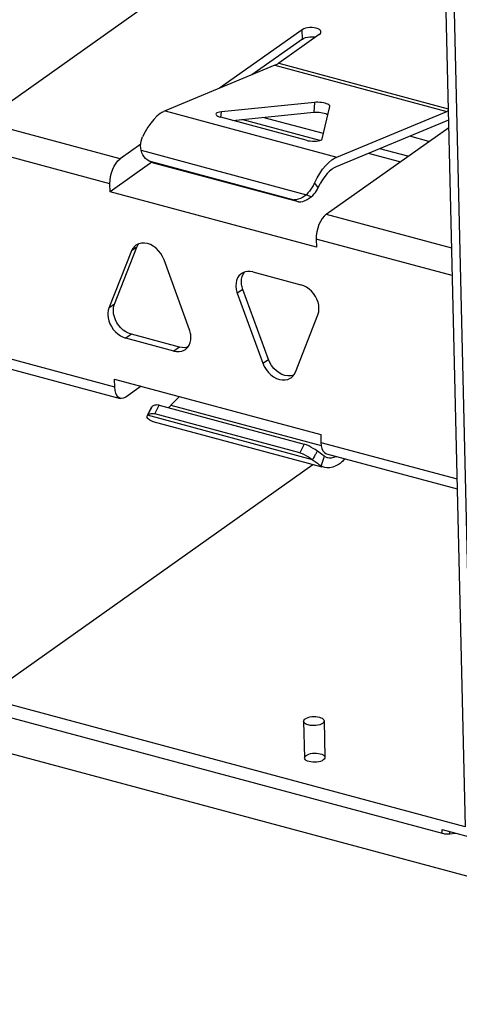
# Model space of a CAD drawing. Header units: millimetres. Extents: x 6 to 414, y 7 to 290.
# Tile 98 of 256: x 123.43 to 124.5, y 147.58 to 149.99. Entities that reach past the tile are written whole.
import ezdxf

# ---------------------------------------------------------------- set-up
doc = ezdxf.new("R2010")
doc.units = ezdxf.units.MM
doc.header["$LTSCALE"] = 23.1
doc.layers.get('0').update_dxf_attribs({"linetype": 'CONTINUOUS'})

msp = doc.modelspace()

# ---------------------------------------------------------------- linework, layer by layer
at = {"color": 7, "linetype": 'Continuous'}
for p, q in [((123.3348, 149.736), (124.1265, 150.2975)), ((124.4648, 150.2067), (124.5167, 148.0134)), ((124.5377, 148.0078), (124.4858, 150.2011)), ((124.118, 149.9609), (123.9164, 149.8179)), ((124.1185, 149.9382), (124.118, 149.9609)), ((124.1185, 149.9382), (123.995, 149.8505)), ((124.16, 149.9496), (124.0607, 149.8792)), ((124.0513, 149.8739), (123.7828, 149.7624)), ((124.0513, 149.8739), (124.4714, 149.7612)), ((124.0607, 149.8792), (124.4752, 149.768)), ((124.1481, 149.7834), (123.9205, 149.7603)), ((124.1481, 149.7834), (124.1462, 149.7593)), ((124.1669, 149.6941), (124.1856, 149.7733)), ((124.1856, 149.7733), (124.1856, 149.7737)), ((123.7828, 149.7624), (124.2029, 149.6497)), ((123.9149, 149.7482), (123.9191, 149.7469)), ((124.128, 149.6908), (123.9191, 149.7469)), ((123.9195, 149.7468), (123.9205, 149.7603)), ((123.9479, 149.7391), (124.1462, 149.7593)), ((124.1704, 149.707), (124.0223, 149.7467)), ((124.2029, 149.6497), (124.4714, 149.7612)), ((123.6729, 149.6452), (123.3348, 149.736)), ((124.1616, 149.6903), (123.9708, 149.7415)), ((124.177, 149.51), (124.4762, 149.7222)), ((124.4754, 149.7396), (124.201, 149.6256)), ((124.4278, 149.6879), (124.3811, 149.7004)), ((123.6482, 149.5846), (123.3101, 149.6753)), ((123.7235, 149.6811), (123.6729, 149.6452)), ((123.7245, 149.6662), (124.1284, 149.5578)), ((124.3572, 149.6378), (124.2801, 149.6585)), ((124.3767, 149.6516), (124.308, 149.67)), ((123.7504, 149.637), (123.6487, 149.5649)), ((123.7432, 149.6402), (124.0978, 149.545)), ((123.7548, 149.6351), (123.7432, 149.6402)), ((124.1093, 149.54), (123.7548, 149.6351)), ((123.6487, 149.5649), (123.6482, 149.5846)), ((124.1575, 149.5752), (124.1483, 149.5865)), ((124.1528, 149.4296), (123.6487, 149.5649)), ((124.1284, 149.5578), (124.1356, 149.5549)), ((124.1354, 149.5491), (124.14, 149.5528)), ((124.1356, 149.5549), (124.14, 149.5528)), ((124.14, 149.5528), (124.1438, 149.5562)), ((124.1032, 149.5454), (124.0978, 149.545)), ((124.0978, 149.545), (124.1093, 149.54)), ((124.177, 149.51), (124.4832, 149.4278)), ((123.7133, 149.4354), (123.7114, 149.4342)), ((124.1523, 149.4493), (124.1528, 149.4296)), ((124.4848, 149.3601), (124.1523, 149.4493)), ((123.7007, 149.4203), (123.6457, 149.2807)), ((123.6593, 149.2903), (123.7143, 149.4299)), ((123.7143, 149.4299), (123.7007, 149.4203)), ((123.8427, 149.2279), (123.7804, 149.3989)), ((123.9728, 149.367), (123.9694, 149.3649)), ((123.9979, 149.369), (124.1152, 149.3375)), ((123.9731, 149.3265), (123.9595, 149.3169)), ((123.9595, 149.3169), (124.0219, 149.1458)), ((124.0354, 149.1554), (123.9731, 149.3265)), ((123.6593, 149.2903), (123.6457, 149.2807)), ((124.1015, 149.1244), (124.1565, 149.264)), ((123.7006, 149.2168), (123.687, 149.2072)), ((123.8179, 149.1853), (123.7006, 149.2168)), ((123.8044, 149.1757), (123.687, 149.2072)), ((123.66, 149.0876), (123.3219, 149.1783)), ((123.8179, 149.1853), (123.8044, 149.1757)), ((123.8247, 149.1841), (123.8179, 149.1853)), ((123.3353, 149.1507), (123.6734, 149.06)), ((124.0219, 149.1458), (124.0354, 149.1554)), ((124.0941, 149.1132), (124.0983, 149.1183)), ((124.0983, 149.1183), (124.1015, 149.1244)), ((123.66, 149.0876), (123.6596, 149.1073)), ((123.6596, 149.1073), (124.1636, 148.972)), ((124.0909, 149.1105), (124.0941, 149.1132)), ((123.7242, 149.0899), (123.6867, 149.0633)), ((123.8186, 149.0646), (123.7974, 149.0432)), ((123.7399, 149.0187), (123.7508, 149.0397)), ((123.7446, 149.028), (123.7416, 149.022)), ((123.7475, 149.0339), (123.7446, 149.028)), ((123.7496, 149.0381), (123.7475, 149.0339)), ((123.7508, 149.0397), (123.7496, 149.0381)), ((123.7578, 149.0225), (123.7688, 149.0436)), ((124.1124, 148.9274), (123.7578, 149.0225)), ((123.7688, 149.0436), (124.1233, 148.9484)), ((123.7974, 149.0432), (124.1648, 148.9447)), ((123.7397, 149.0184), (123.7399, 149.0187)), ((124.1437, 148.9103), (123.7399, 149.0187)), ((123.7534, 149.0036), (124.1661, 148.8929)), ((124.1636, 148.972), (124.1641, 148.9523)), ((124.1641, 148.9523), (124.4966, 148.8631)), ((124.1233, 148.9484), (124.1124, 148.9274)), ((124.1586, 148.9286), (124.1498, 148.9348)), ((124.1547, 148.9313), (124.1505, 148.9231)), ((124.1683, 148.9217), (124.1586, 148.9286)), ((124.146, 148.9146), (124.1437, 148.9103)), ((124.1437, 148.9103), (124.1554, 148.9014)), ((124.1483, 148.9189), (124.146, 148.9146)), ((124.1646, 148.8948), (124.173, 148.9186)), ((124.1709, 148.92), (124.1683, 148.9217)), ((124.173, 148.9186), (124.1709, 148.92)), ((124.173, 148.9186), (124.1782, 148.916)), ((124.1775, 148.9247), (124.4972, 148.839)), ((124.1782, 148.916), (124.1801, 148.9154)), ((124.1956, 148.9161), (124.2012, 148.9184)), ((124.2231, 148.9125), (124.2204, 148.9098)), ((123.3406, 148.329), (124.1439, 148.8988)), ((124.5167, 148.0134), (123.3406, 148.329)), ((123.3983, 148.2823), (124.4604, 147.9973)), ((124.4604, 147.9973), (124.4602, 148.0064)), ((124.4602, 148.0064), (124.5952, 147.9701)), ((124.476, 147.9958), (124.4793, 147.9961)), ((124.4793, 147.9961), (124.4791, 148.0013)), ((124.4793, 147.9961), (124.4927, 147.9977))]:
    msp.add_line(p, q, dxfattribs=at)
at = {"color": 4, "linetype": 'Continuous'}
msp.add_line((125.6865, 147.5795), (120.8685, 148.8724), dxfattribs=at)
at = {"color": 6, "linetype": 'Continuous'}
for p, q in [((124.1217, 148.271), (124.1238, 148.1815)), ((124.1716, 148.2722), (124.1738, 148.1827))]:
    msp.add_line(p, q, dxfattribs=at)
at = {"color": 7, "linetype": 'Continuous'}
for points in [[(124.164, 149.9558), (124.1638, 149.9569), (124.1626, 149.9593), (124.1602, 149.9615), (124.1568, 149.9634), (124.1525, 149.9649), (124.1476, 149.9659), (124.1423, 149.9663), (124.1367, 149.9663), (124.1313, 149.9657), (124.1261, 149.9646), (124.1218, 149.963), (124.118, 149.9609)], [(124.1185, 149.9382), (124.1223, 149.9402), (124.1266, 149.9418), (124.1317, 149.9429), (124.1371, 149.9436), (124.1426, 149.9436)], [(124.1426, 149.9436), (124.148, 149.9432), (124.1502, 149.9427)], [(124.16, 149.9496), (124.1625, 149.952), (124.1638, 149.9544), (124.164, 149.9558)], [(124.0607, 149.8792), (124.0592, 149.8781), (124.0576, 149.8771), (124.056, 149.8762), (124.0544, 149.8754), (124.0529, 149.8746), (124.0513, 149.8739)], [(124.174, 149.7813), (124.1699, 149.7822), (124.1656, 149.7829), (124.1611, 149.7834), (124.1566, 149.7836), (124.1523, 149.7836), (124.1481, 149.7834)], [(124.1856, 149.7737), (124.1855, 149.7747), (124.1846, 149.7761), (124.1829, 149.7776), (124.1806, 149.7789), (124.1776, 149.7801), (124.174, 149.7813)], [(123.771, 149.7558), (123.7631, 149.7494), (123.7555, 149.7418), (123.7481, 149.7328), (123.741, 149.7226), (123.7344, 149.7114), (123.7282, 149.6992)], [(123.7828, 149.7624), (123.7809, 149.7616), (123.7789, 149.7606), (123.7769, 149.7596), (123.7749, 149.7584), (123.773, 149.7571), (123.771, 149.7558)], [(123.9205, 149.7603), (123.9161, 149.7596), (123.9126, 149.7587), (123.9099, 149.7575), (123.9081, 149.7561), (123.9074, 149.7545)], [(123.9074, 149.7545), (123.9078, 149.7529), (123.9092, 149.7513), (123.9116, 149.7497), (123.9149, 149.7482)], [(124.1462, 149.7593), (124.1504, 149.7595), (124.1548, 149.7596), (124.1593, 149.7593), (124.1637, 149.7588), (124.168, 149.7581), (124.1721, 149.7572)], [(124.1721, 149.7572), (124.1757, 149.7561), (124.1787, 149.7548), (124.1809, 149.7536)], [(124.4714, 149.7612), (124.4729, 149.7619), (124.4745, 149.7627), (124.4753, 149.7631)], [(123.7245, 149.6662), (123.7236, 149.6717), (123.7233, 149.6772), (123.7236, 149.6828), (123.7246, 149.6884), (123.7261, 149.6939), (123.7282, 149.6992)], [(124.128, 149.6908), (124.1328, 149.6897), (124.1378, 149.689), (124.143, 149.6885), (124.1482, 149.6884), (124.153, 149.6887), (124.1574, 149.6892), (124.1611, 149.6901), (124.164, 149.6912), (124.166, 149.6926), (124.1669, 149.6941)], [(123.7432, 149.6402), (123.7389, 149.6431), (123.7351, 149.6466), (123.7318, 149.6505), (123.729, 149.655), (123.7265, 149.6602), (123.7245, 149.6662)], [(124.191, 149.6431), (124.193, 149.6444), (124.195, 149.6457), (124.197, 149.6468), (124.1989, 149.6479), (124.2009, 149.6489), (124.2029, 149.6497)], [(123.6482, 149.5846), (123.6486, 149.5935), (123.6498, 149.6024), (123.6521, 149.6113), (123.6551, 149.6199), (123.6588, 149.6279), (123.6631, 149.6349), (123.6678, 149.6407), (123.6729, 149.6452)], [(124.1457, 149.5813), (124.1544, 149.5987), (124.161, 149.6099), (124.1681, 149.6201), (124.1756, 149.6291), (124.1832, 149.6367), (124.191, 149.6431)], [(124.201, 149.6256), (124.1994, 149.625), (124.1979, 149.6242), (124.1963, 149.6233), (124.1947, 149.6224), (124.1931, 149.6214), (124.1916, 149.6203)], [(124.1916, 149.6203), (124.1853, 149.6153), (124.1792, 149.6092), (124.1733, 149.602), (124.1677, 149.5938), (124.1624, 149.5849)], [(124.1457, 149.5813), (124.1428, 149.5762), (124.1395, 149.5712), (124.136, 149.5664), (124.1323, 149.562), (124.1284, 149.5578)], [(124.1438, 149.5562), (124.1472, 149.5597), (124.1503, 149.5634), (124.153, 149.5673), (124.1554, 149.5712), (124.1624, 149.5849)], [(124.1284, 149.5578), (124.1238, 149.5541), (124.1189, 149.5509), (124.1138, 149.5484), (124.1085, 149.5465), (124.1032, 149.5454)], [(124.1093, 149.54), (124.1147, 149.5404), (124.1201, 149.5415), (124.1254, 149.5434), (124.1305, 149.5459), (124.1354, 149.5491)], [(124.177, 149.51), (124.1719, 149.5054), (124.1672, 149.4997), (124.1629, 149.4926), (124.1591, 149.4847), (124.1561, 149.4761), (124.1539, 149.4671), (124.1527, 149.4582), (124.1523, 149.4493)], [(123.7114, 149.4342), (123.7081, 149.4315), (123.704, 149.4264), (123.7007, 149.4203)], [(123.7327, 149.4395), (123.7257, 149.4395), (123.7192, 149.4381), (123.7133, 149.4354)], [(123.7143, 149.4299), (123.7175, 149.4361), (123.7192, 149.4381)], [(123.7804, 149.3989), (123.7768, 149.4069), (123.7723, 149.4142), (123.7669, 149.421), (123.7608, 149.4269), (123.7541, 149.4319), (123.7471, 149.4357), (123.7399, 149.4382), (123.7327, 149.4395)], [(123.9694, 149.3649), (123.9678, 149.3637), (123.9636, 149.3595), (123.9602, 149.3543), (123.9578, 149.3484), (123.9564, 149.3419), (123.956, 149.3348)], [(123.9696, 149.3444), (123.97, 149.3515), (123.9714, 149.358), (123.9738, 149.3639), (123.9768, 149.3686)], [(123.9979, 149.369), (123.9911, 149.3702), (123.9846, 149.3703), (123.9785, 149.3692), (123.9728, 149.367)], [(123.956, 149.3348), (123.9562, 149.3318), (123.9565, 149.3289), (123.957, 149.3259), (123.9577, 149.3229), (123.9585, 149.3199), (123.9595, 149.3169)], [(123.9731, 149.3265), (123.9721, 149.3295), (123.9712, 149.3325), (123.9706, 149.3355), (123.9701, 149.3385), (123.9697, 149.3414), (123.9696, 149.3444)], [(124.1592, 149.2802), (124.1585, 149.2877), (124.1568, 149.295), (124.1541, 149.3023), (124.1504, 149.3094), (124.1459, 149.316), (124.1407, 149.322), (124.1349, 149.3273), (124.1286, 149.3317), (124.1221, 149.3351), (124.1152, 149.3375)], [(123.6566, 149.2741), (123.6566, 149.277), (123.6568, 149.2798), (123.6571, 149.2826), (123.6577, 149.2853), (123.6584, 149.2878), (123.6593, 149.2903)], [(123.6457, 149.2807), (123.6448, 149.2782), (123.6441, 149.2756), (123.6436, 149.273), (123.6432, 149.2702), (123.643, 149.2674), (123.643, 149.2645)], [(123.643, 149.2645), (123.6437, 149.257), (123.6455, 149.2497), (123.6482, 149.2424), (123.6519, 149.2354), (123.6564, 149.2287), (123.6616, 149.2227), (123.6674, 149.2175), (123.6737, 149.213), (123.6802, 149.2096), (123.687, 149.2072)], [(123.7006, 149.2168), (123.6937, 149.2192), (123.6872, 149.2226), (123.6809, 149.2271), (123.6751, 149.2323), (123.6699, 149.2384), (123.6654, 149.245), (123.6618, 149.252), (123.659, 149.2593), (123.6573, 149.2667), (123.6566, 149.2741)], [(124.1565, 149.264), (124.1574, 149.2665), (124.1581, 149.2691), (124.1587, 149.2718), (124.159, 149.2745), (124.1592, 149.2773), (124.1592, 149.2802)], [(123.8462, 149.2099), (123.8461, 149.2129), (123.8457, 149.2158), (123.8452, 149.2188), (123.8446, 149.2219), (123.8437, 149.2249), (123.8427, 149.2279)], [(123.8328, 149.1798), (123.8344, 149.181), (123.8387, 149.1852), (123.842, 149.1904), (123.8444, 149.1963)], [(123.8444, 149.1963), (123.8458, 149.2028), (123.8462, 149.2099)], [(123.8044, 149.1757), (123.8112, 149.1745), (123.8176, 149.1744), (123.8238, 149.1755), (123.8294, 149.1777), (123.8328, 149.1798)], [(123.839, 149.1857), (123.8373, 149.1851), (123.8312, 149.184), (123.8247, 149.1841)], [(124.0219, 149.1458), (124.0255, 149.1378), (124.0299, 149.1305), (124.0354, 149.1237), (124.0415, 149.1178), (124.0482, 149.1129), (124.0552, 149.109), (124.0624, 149.1065), (124.0696, 149.1052), (124.0765, 149.1052), (124.083, 149.1066), (124.089, 149.1093), (124.0909, 149.1105)], [(124.0831, 149.1148), (124.0759, 149.1161), (124.0687, 149.1187), (124.0617, 149.1225), (124.055, 149.1274), (124.0489, 149.1333), (124.0435, 149.1401), (124.039, 149.1474), (124.0354, 149.1554)], [(124.0966, 149.1162), (124.0966, 149.1162), (124.0901, 149.1149), (124.0831, 149.1148)], [(123.6734, 149.06), (123.6722, 149.0604), (123.6683, 149.0629), (123.6649, 149.067), (123.6624, 149.0726), (123.6608, 149.0794), (123.66, 149.0876)], [(123.6867, 149.0633), (123.6815, 149.0606), (123.6767, 149.0596), (123.6734, 149.06)], [(123.7399, 149.0187), (123.7411, 149.02), (123.7426, 149.0211), (123.7445, 149.0219), (123.7467, 149.0225), (123.7492, 149.0228), (123.7519, 149.023), (123.7547, 149.0229), (123.7578, 149.0225)], [(123.7688, 149.0436), (123.7657, 149.0439), (123.7628, 149.044), (123.7601, 149.0439), (123.7576, 149.0435), (123.7555, 149.0429), (123.7536, 149.0421), (123.752, 149.041), (123.7508, 149.0397)], [(123.7974, 149.0432), (123.7959, 149.0417), (123.7943, 149.0403), (123.7928, 149.0389), (123.7912, 149.0376), (123.7912, 149.0376)], [(123.7446, 149.0075), (123.7423, 149.0093), (123.7406, 149.0111), (123.7395, 149.013), (123.739, 149.0149), (123.7391, 149.0168), (123.7397, 149.0184)], [(123.7446, 149.0075), (123.7511, 149.0043), (123.7535, 149.0036)], [(124.1641, 148.9523), (124.1648, 148.9442), (124.1665, 148.9373), (124.169, 148.9318), (124.1723, 148.9276), (124.1763, 148.9252), (124.1775, 148.9248)], [(124.1124, 148.9274), (124.1177, 148.9252), (124.1231, 148.9228), (124.1284, 148.92), (124.1337, 148.917), (124.1388, 148.9138), (124.1437, 148.9103)], [(124.1498, 148.9348), (124.1447, 148.938), (124.1394, 148.941), (124.1341, 148.9438), (124.1287, 148.9463), (124.1233, 148.9484)], [(124.1505, 148.9231), (124.1494, 148.921), (124.1483, 148.9189)], [(124.1801, 148.9154), (124.1837, 148.9147), (124.1896, 148.9148), (124.1956, 148.9161)], [(124.2204, 148.9098), (124.2185, 148.9079), (124.2165, 148.9061), (124.2145, 148.9044), (124.2126, 148.9027), (124.2106, 148.9012), (124.2086, 148.8997)], [(124.1554, 148.9014), (124.1588, 148.8989), (124.1619, 148.8967), (124.1646, 148.8948)], [(124.1735, 148.8909), (124.1712, 148.8916), (124.1646, 148.8948)], [(124.2086, 148.8997), (124.2007, 148.8949), (124.193, 148.8917), (124.1854, 148.8901), (124.1781, 148.89), (124.1735, 148.8909)], [(124.1676, 148.266), (124.1646, 148.2642), (124.1609, 148.2627), (124.1566, 148.2616), (124.1519, 148.2608), (124.1471, 148.2605), (124.1422, 148.2606), (124.1375, 148.2611), (124.1331, 148.262), (124.1293, 148.2633), (124.1261, 148.2649), (124.1237, 148.2667), (124.1222, 148.2688), (124.1217, 148.2709), (124.122, 148.2731), (124.1234, 148.2752), (124.1256, 148.2772)], [(124.1256, 148.2772), (124.1287, 148.279), (124.1324, 148.2805), (124.1367, 148.2816), (124.1414, 148.2824), (124.1462, 148.2827), (124.1511, 148.2826), (124.1558, 148.2821), (124.1602, 148.2812), (124.164, 148.2799), (124.1672, 148.2783), (124.1696, 148.2765), (124.1711, 148.2744), (124.1716, 148.2723), (124.1712, 148.2701), (124.1699, 148.268), (124.1676, 148.266)], [(124.1698, 148.1765), (124.1667, 148.1747), (124.163, 148.1732), (124.1588, 148.1721), (124.154, 148.1713), (124.1492, 148.171), (124.1443, 148.171), (124.1396, 148.1716), (124.1352, 148.1725), (124.1314, 148.1738), (124.1282, 148.1753), (124.1259, 148.1772), (124.1243, 148.1793), (124.1238, 148.1814), (124.1242, 148.1836), (124.1255, 148.1857), (124.1278, 148.1877)], [(124.1278, 148.1877), (124.1308, 148.1895), (124.1345, 148.191), (124.1388, 148.1921), (124.1435, 148.1929), (124.1483, 148.1932), (124.1532, 148.1931), (124.1579, 148.1926), (124.1623, 148.1917), (124.1661, 148.1904), (124.1693, 148.1888), (124.1717, 148.187), (124.1732, 148.1849), (124.1738, 148.1827), (124.1734, 148.1806), (124.172, 148.1785), (124.1698, 148.1765)], [(124.4604, 147.9973), (124.4633, 147.9966), (124.4663, 147.9961), (124.4695, 147.9959), (124.4728, 147.9957), (124.476, 147.9958)]]:
    msp.add_lwpolyline(points, dxfattribs=at)

doc.saveas('drawing.dxf')
